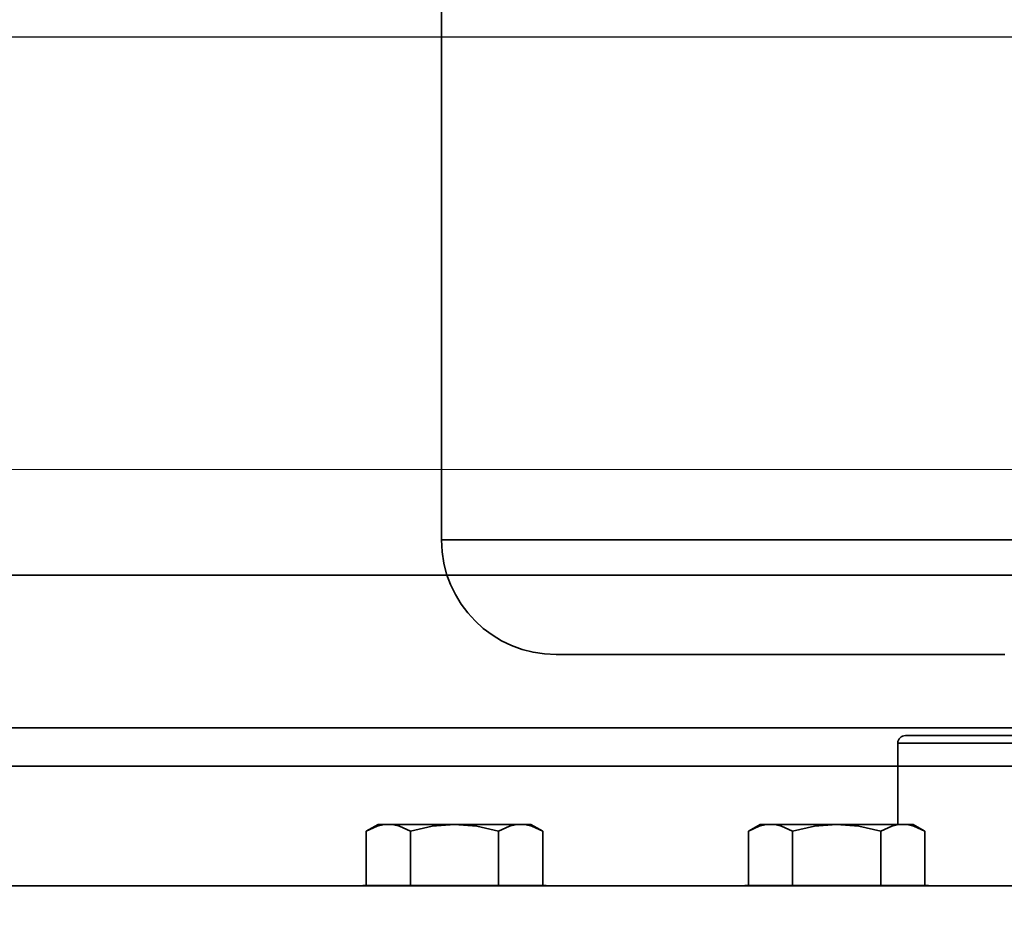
# Model space of a CAD drawing. Header units: millimetres. Extents: x -1465 to 393277, y -3788 to 454312.
# Tile 24 of 256: x 18266 to 18330, y 11861 to 11919. Entities that reach past the tile are written whole.
import ezdxf

# ---------------------------------------------------------------- set-up
doc = ezdxf.new("R2010")
doc.units = ezdxf.units.MM
doc.header["$XCLIPFRAME"] = 2
for name, color, linetype in [('AHU03-3-42843OBJ', 8, 'Continuous'), ('AHU03-3-44720OBJ', 8, 'Continuous'), ('AHU03-3-68109OBJ', 8, 'Continuous'), ('EC-MTR_250-0_7OBJ', 8, 'Continuous'), ('FLUID-Wy2', 8, 'Continuous'), ('FLUID-Wy2-INS', 8, 'Continuous'), ('HEX_HEAD_SCR_M6X25OBJ', 8, 'Continuous'), ('PLAIN_WSH_6OBJ', 8, 'Continuous')]:
    doc.layers.add(name, color=color, linetype=linetype)
picture_1 = doc.add_image_def('image1.bmp', size_in_pixel=(951, 911))

msp = doc.modelspace()

# ---------------------------------------------------------------- linework, layer by layer
at = {"color": 8, "linetype": 'Continuous', "lineweight": 35, "ltscale": 100}
for p, q in [((19294.066, 11882.801), (17911.759, 11882.801)), ((17911.759, 11872.801), (19728.759, 11872.801))]:
    msp.add_line(p, q, dxfattribs=at)
at = {"layer": 'AHU03-3-42843OBJ', "color": 8, "linetype": 'Continuous', "lineweight": 35, "ltscale": 100}
msp.add_line((18455.277, 11862.467), (18233.277, 11862.467), dxfattribs=at)
at = {"layer": 'AHU03-3-44720OBJ', "color": 8, "linetype": 'Continuous', "lineweight": 35, "ltscale": 100}
for p, q in [((18364.777, 11872.302), (18323.777, 11872.302)), ((18323.277, 11871.802), (18323.277, 11866.484)), ((18365.277, 11871.802), (18323.277, 11871.802))]:
    msp.add_line(p, q, dxfattribs=at)
msp.add_arc((18323.777, 11871.802), 0.5, 90, 180, dxfattribs=at)
at = {"layer": 'AHU03-3-68109OBJ', "color": 8, "linetype": 'Continuous', "lineweight": 35, "ltscale": 100}
for p, q in [((18180.777, 11872.801), (18507.777, 11872.801)), ((18507.277, 11870.301), (18181.277, 11870.301))]:
    msp.add_line(p, q, dxfattribs=at)
at = {"layer": 'EC-MTR_250-0_7OBJ', "color": 8, "linetype": 'Continuous', "lineweight": 35, "ltscale": 100}
for p, q in [((18293.427, 11943.602), (18293.427, 11885.102)), ((18293.427, 11885.102), (18395.127, 11885.102)), ((18300.927, 11877.602), (18330.277, 11877.602))]:
    msp.add_line(p, q, dxfattribs=at)
msp.add_arc((18300.927, 11885.102), 7.5, 180, 270, dxfattribs=at)
at = {"layer": 'FLUID-Wy2', "color": 8, "linetype": 'Continuous', "lineweight": 25, "ltscale": 100}
msp.add_line((19864.948, 11918.003), (17774.948, 11918.003), dxfattribs=at)
at = {"layer": 'FLUID-Wy2-INS', "color": 8, "linetype": 'Continuous', "lineweight": 13, "ltscale": 100}
msp.add_line((17719.948, 11889.719), (19919.948, 11889.719), dxfattribs=at)
at = {"layer": 'HEX_HEAD_SCR_M6X25OBJ', "color": 8, "linetype": 'Continuous', "lineweight": 35, "ltscale": 100}
for p, q in [((18288.503, 11866.038), (18289.277, 11866.484)), ((18299.276, 11866.484), (18289.277, 11866.484)), ((18300.05, 11866.038), (18299.277, 11866.484)), ((18313.503, 11866.038), (18314.277, 11866.484)), ((18324.276, 11866.484), (18314.277, 11866.484)), ((18325.05, 11866.038), (18324.277, 11866.484)), ((18288.503, 11862.484), (18288.503, 11866.038)), ((18291.39, 11862.484), (18291.39, 11866.038)), ((18297.163, 11862.484), (18297.163, 11866.038)), ((18300.05, 11862.484), (18300.05, 11866.038)), ((18313.503, 11862.484), (18313.503, 11866.038)), ((18316.39, 11862.484), (18316.39, 11866.038)), ((18322.163, 11862.484), (18322.163, 11866.038)), ((18325.05, 11862.484), (18325.05, 11866.038))]:
    msp.add_line(p, q, dxfattribs=at)
at = {"layer": 'HEX_HEAD_SCR_M6X25OBJ', "color": 8, "linetype": 'Continuous', "lineweight": 35, "ltscale": 100, "flags": 128}
for points in [[(18289.946, 11866.484), (18289.58, 11866.453), (18289.217, 11866.364), (18288.503, 11866.038)], [(18291.39, 11866.038), (18290.676, 11866.364), (18290.312, 11866.453), (18289.946, 11866.484)], [(18294.277, 11866.484), (18292.818, 11866.364), (18291.39, 11866.038)], [(18297.163, 11866.038), (18295.736, 11866.364), (18294.277, 11866.484)], [(18298.607, 11866.484), (18298.241, 11866.453), (18297.877, 11866.364), (18297.163, 11866.038)], [(18300.05, 11866.038), (18299.336, 11866.364), (18298.973, 11866.453), (18298.607, 11866.484)], [(18314.946, 11866.484), (18314.58, 11866.453), (18314.217, 11866.364), (18313.503, 11866.038)], [(18316.39, 11866.038), (18315.676, 11866.364), (18315.312, 11866.453), (18314.946, 11866.484)], [(18319.277, 11866.484), (18317.818, 11866.364), (18316.39, 11866.038)], [(18322.163, 11866.038), (18320.736, 11866.364), (18319.277, 11866.484)], [(18323.607, 11866.484), (18323.241, 11866.453), (18322.877, 11866.364), (18322.163, 11866.038)], [(18325.05, 11866.038), (18324.336, 11866.364), (18323.973, 11866.453), (18323.607, 11866.484)]]:
    msp.add_lwpolyline(points, dxfattribs=at)
at = {"layer": 'PLAIN_WSH_6OBJ', "color": 8, "linetype": 'Continuous', "lineweight": 35, "ltscale": 100}
for p, q in [((18288.277, 11862.484), (18288.277, 11862.467)), ((18288.277, 11862.484), (18300.276, 11862.484)), ((18300.277, 11862.484), (18300.277, 11862.467)), ((18313.277, 11862.484), (18313.277, 11862.467)), ((18313.277, 11862.484), (18325.276, 11862.484)), ((18325.277, 11862.484), (18325.277, 11862.467))]:
    msp.add_line(p, q, dxfattribs=at)

# ---------------------------------------------------------------- pictures from other files: only their frames are drawn
at = {"color": 8, "lineweight": 13}
image = msp.add_image(picture_1, insert=(17864.134, 12545.821), size_in_units=(1986.021, 1904.625), rotation=-90, dxfattribs=at)
image.set_boundary_path([(-0.5, -0.5), (950.5, 910.5)])

doc.saveas('drawing.dxf')
